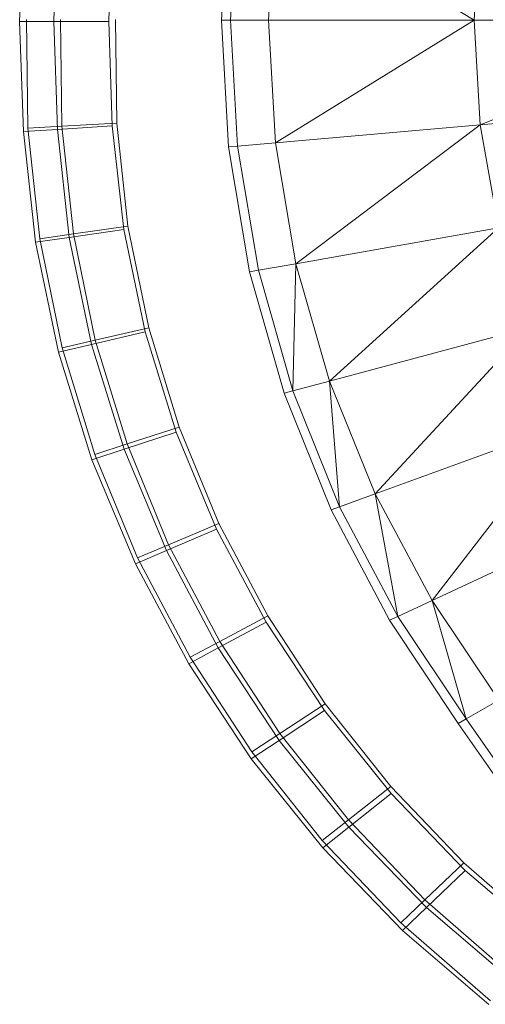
# Model space of a CAD drawing. Header units: metres. Extents: x 397.7 to 427.5, y 12.7 to 28.4.
# Tile 61 of 122: x 406.6873 to 406.7482, y 27.0948 to 27.2235. Entities that reach past the tile are written whole.
import ezdxf

# ---------------------------------------------------------------- set-up
doc = ezdxf.new("R2010")
doc.units = ezdxf.units.M
doc.layers.add('A-DETL-____-MBND', color=7, linetype='Continuous', lineweight=18)

# ---------------------------------------------------------------- blocks, each defined once
blk = doc.blocks.new('Family - Inodor P4-151432-08_CLI_AIGUA_P5')
at = {"layer": 'A-DETL-____-MBND', "color": 253, "true_color": 0xaaaaaa}
for p, q in [((0.0264, 0.19991), (0.02732, 0.21647)), ((0.0285, 0.21636), (0.02758, 0.19991)), ((0.03343, 0.21593), (0.03253, 0.19991)), ((0.05941, 0.19991), (0.03343, 0.21593)), ((0.00049, 0.21462), (0, 0.19975)), ((0.00049, 0.21462), (0, 0.19975)), ((0.00493, 0.21434), (0.00445, 0.19976)), ((0.00493, 0.21434), (0.00445, 0.19976)), ((0.01211, 0.21387), (0.01165, 0.19976)), ((0.01211, 0.21387), (0.01165, 0.19976)), ((0.06022, 0.21359), (0.05941, 0.19991)), ((0, 0.19975), (0.00445, 0.19976)), ((0.00445, 0.19976), (0, 0.19975)), ((0, 0.19975), (0.00049, 0.18536)), ((0, 0.19975), (0.00049, 0.18536)), ((0.00105, 0.18582), (0.00088, 0.19999)), ((0.00105, 0.18582), (0.00088, 0.19999)), ((0.00445, 0.19976), (0.01165, 0.19976)), ((0.01165, 0.19976), (0.00445, 0.19976)), ((0.00445, 0.19976), (0.00493, 0.18565)), ((0.00445, 0.19976), (0.00493, 0.18565)), ((0.0055, 0.18606), (0.00533, 0.19999)), ((0.0055, 0.18606), (0.00533, 0.19999)), ((0.01165, 0.19976), (0.01211, 0.18611)), ((0.01165, 0.19976), (0.01211, 0.18611)), ((0.01253, 0.19999), (0.01269, 0.18645)), ((0.01253, 0.19999), (0.01269, 0.18645)), ((0.01253, 0.19999), (0.01269, 0.18645)), ((0.01269, 0.18645), (0.01253, 0.19999)), ((0.02758, 0.19991), (0.0264, 0.19991)), ((0.02732, 0.18336), (0.0264, 0.19991)), ((0.03253, 0.19991), (0.02758, 0.19991)), ((0.0285, 0.18347), (0.02758, 0.19991)), ((0.05941, 0.19991), (0.03253, 0.19991)), ((0.03343, 0.1839), (0.03253, 0.19991)), ((0.05941, 0.19991), (0.03343, 0.1839)), ((0.09445, 0.19991), (0.05941, 0.19991)), ((0.06022, 0.18624), (0.05941, 0.19991)), ((0.09445, 0.19991), (0.06022, 0.18624)), ((0.09514, 0.1893), (0.06022, 0.18624)), ((0.00049, 0.18536), (0.00493, 0.18565)), ((0.00493, 0.18565), (0.00049, 0.18536)), ((0.00049, 0.18536), (0.00209, 0.1709)), ((0.00049, 0.18536), (0.00209, 0.1709)), ((0.00105, 0.18582), (0.0055, 0.18606)), ((0.0055, 0.18606), (0.00105, 0.18582)), ((0.00262, 0.17137), (0.00105, 0.18582)), ((0.00262, 0.17137), (0.00105, 0.18582)), ((0.00493, 0.18565), (0.01211, 0.18611)), ((0.01211, 0.18611), (0.00493, 0.18565)), ((0.00493, 0.18565), (0.00649, 0.17153)), ((0.00493, 0.18565), (0.00649, 0.17153)), ((0.0055, 0.18606), (0.01269, 0.18645)), ((0.01269, 0.18645), (0.0055, 0.18606)), ((0.00702, 0.17199), (0.0055, 0.18606)), ((0.00702, 0.17199), (0.0055, 0.18606)), ((0.01211, 0.18611), (0.01361, 0.17255)), ((0.01211, 0.18611), (0.01361, 0.17255)), ((0.01269, 0.18645), (0.01414, 0.173)), ((0.01269, 0.18645), (0.01414, 0.173)), ((0.01269, 0.18645), (0.01414, 0.173)), ((0.01414, 0.173), (0.01269, 0.18645)), ((0.06022, 0.18624), (0.03343, 0.1839)), ((0.06022, 0.18624), (0.03611, 0.1681)), ((0.06262, 0.17278), (0.06022, 0.18624)), ((0.0285, 0.18347), (0.02732, 0.18336)), ((0.03007, 0.16704), (0.02732, 0.18336)), ((0.03343, 0.1839), (0.0285, 0.18347)), ((0.03124, 0.16724), (0.0285, 0.18347)), ((0.03611, 0.1681), (0.03343, 0.1839)), ((0.00649, 0.17153), (0.01361, 0.17255)), ((0.01361, 0.17255), (0.00649, 0.17153)), ((0.00702, 0.17199), (0.01414, 0.173)), ((0.01414, 0.173), (0.00702, 0.17199)), ((0.01361, 0.17255), (0.0164, 0.15918)), ((0.01361, 0.17255), (0.0164, 0.15918)), ((0.01414, 0.173), (0.01687, 0.15973)), ((0.01414, 0.173), (0.01687, 0.15973)), ((0.01414, 0.173), (0.01687, 0.15973)), ((0.01687, 0.15973), (0.01414, 0.173)), ((0.06262, 0.17278), (0.03611, 0.1681)), ((0.06262, 0.17278), (0.0405, 0.15275)), ((0.00209, 0.1709), (0.00649, 0.17153)), ((0.00649, 0.17153), (0.00209, 0.1709)), ((0.00262, 0.17137), (0.00702, 0.17199)), ((0.00702, 0.17199), (0.00262, 0.17137)), ((0.00555, 0.15711), (0.00262, 0.17137)), ((0.00555, 0.15711), (0.00262, 0.17137)), ((0.00649, 0.17153), (0.0094, 0.15754)), ((0.00649, 0.17153), (0.0094, 0.15754)), ((0.00987, 0.15811), (0.00702, 0.17199)), ((0.00987, 0.15811), (0.00702, 0.17199)), ((0.00209, 0.1709), (0.00508, 0.15653)), ((0.00209, 0.1709), (0.00508, 0.15653)), ((0.03611, 0.1681), (0.03124, 0.16724)), ((0.03611, 0.1681), (0.03573, 0.15147)), ((0.0405, 0.15275), (0.03611, 0.1681)), ((0.03124, 0.16724), (0.03007, 0.16704)), ((0.03458, 0.15117), (0.03007, 0.16704)), ((0.03573, 0.15147), (0.03124, 0.16724)), ((0.00987, 0.15811), (0.01687, 0.15973)), ((0.01687, 0.15973), (0.00987, 0.15811)), ((0.01687, 0.15973), (0.02086, 0.14675)), ((0.01687, 0.15973), (0.02086, 0.14675)), ((0.01687, 0.15973), (0.02086, 0.14675)), ((0.02086, 0.14675), (0.01687, 0.15973)), ((0.06653, 0.15973), (0.0405, 0.15275)), ((0.06653, 0.15973), (0.04648, 0.13803)), ((0.0094, 0.15754), (0.0164, 0.15918)), ((0.0164, 0.15918), (0.0094, 0.15754)), ((0.0164, 0.15918), (0.02046, 0.1461)), ((0.0164, 0.15918), (0.02046, 0.1461)), ((0.00508, 0.15653), (0.0094, 0.15754)), ((0.0094, 0.15754), (0.00508, 0.15653)), ((0.00555, 0.15711), (0.00987, 0.15811)), ((0.00987, 0.15811), (0.00555, 0.15711)), ((0.00983, 0.14317), (0.00555, 0.15711)), ((0.00983, 0.14317), (0.00555, 0.15711)), ((0.0094, 0.15754), (0.01365, 0.14386)), ((0.0094, 0.15754), (0.01365, 0.14386)), ((0.01404, 0.14454), (0.00987, 0.15811)), ((0.01404, 0.14454), (0.00987, 0.15811)), ((0.00508, 0.15653), (0.00944, 0.14248)), ((0.00508, 0.15653), (0.00944, 0.14248)), ((0.0405, 0.15275), (0.03573, 0.15147)), ((0.04648, 0.13803), (0.0405, 0.15275)), ((0.0405, 0.15275), (0.04183, 0.13633)), ((0.03573, 0.15147), (0.03458, 0.15117)), ((0.04072, 0.13593), (0.03458, 0.15117)), ((0.04183, 0.13633), (0.03573, 0.15147)), ((0.01404, 0.14454), (0.02086, 0.14675)), ((0.02086, 0.14675), (0.01404, 0.14454)), ((0.02086, 0.14675), (0.02606, 0.13416)), ((0.02086, 0.14675), (0.02606, 0.13416)), ((0.02086, 0.14675), (0.02606, 0.13416)), ((0.02606, 0.13416), (0.02086, 0.14675)), ((0.07185, 0.14726), (0.04648, 0.13803)), ((0.07185, 0.14726), (0.05392, 0.12409)), ((0.01365, 0.14386), (0.02046, 0.1461)), ((0.02046, 0.1461), (0.01365, 0.14386)), ((0.02046, 0.1461), (0.02575, 0.13342)), ((0.02046, 0.1461), (0.02575, 0.13342)), ((0.00983, 0.14317), (0.01404, 0.14454)), ((0.01404, 0.14454), (0.00983, 0.14317)), ((0.01948, 0.13137), (0.01404, 0.14454)), ((0.01948, 0.13137), (0.01404, 0.14454)), ((0.00944, 0.14248), (0.01365, 0.14386)), ((0.01365, 0.14386), (0.00944, 0.14248)), ((0.01542, 0.12965), (0.00983, 0.14317)), ((0.01542, 0.12965), (0.00983, 0.14317)), ((0.01365, 0.14386), (0.01919, 0.13061)), ((0.01365, 0.14386), (0.01919, 0.13061)), ((0.00944, 0.14248), (0.01513, 0.12887)), ((0.00944, 0.14248), (0.01513, 0.12887)), ((0.04648, 0.13803), (0.04183, 0.13633)), ((0.05392, 0.12409), (0.04648, 0.13803)), ((0.04648, 0.13803), (0.04943, 0.122)), ((0.04183, 0.13633), (0.04072, 0.13593)), ((0.04836, 0.1215), (0.04072, 0.13593)), ((0.04943, 0.122), (0.04183, 0.13633)), ((0.07843, 0.13552), (0.05392, 0.12409)), ((0.01948, 0.13137), (0.02606, 0.13416)), ((0.02606, 0.13416), (0.01948, 0.13137)), ((0.02606, 0.13416), (0.03245, 0.12208)), ((0.02606, 0.13416), (0.03245, 0.12208)), ((0.02606, 0.13416), (0.03245, 0.12208)), ((0.03245, 0.12208), (0.02606, 0.13416)), ((0.01919, 0.13061), (0.02575, 0.13342)), ((0.02575, 0.13342), (0.01919, 0.13061)), ((0.02575, 0.13342), (0.03224, 0.12126)), ((0.02575, 0.13342), (0.03224, 0.12126)), ((0.01542, 0.12965), (0.01948, 0.13137)), ((0.01948, 0.13137), (0.01542, 0.12965)), ((0.02616, 0.11873), (0.01948, 0.13137)), ((0.02616, 0.11873), (0.01948, 0.13137)), ((0.01513, 0.12887), (0.01919, 0.13061)), ((0.01919, 0.13061), (0.01513, 0.12887)), ((0.01919, 0.13061), (0.02597, 0.11789)), ((0.01919, 0.13061), (0.02597, 0.11789)), ((0.01513, 0.12887), (0.0221, 0.11581)), ((0.01513, 0.12887), (0.0221, 0.11581)), ((0.02228, 0.11667), (0.01542, 0.12965)), ((0.02228, 0.11667), (0.01542, 0.12965)), ((0.05392, 0.12409), (0.04943, 0.122)), ((0.06265, 0.11108), (0.05392, 0.12409)), ((0.05392, 0.12409), (0.05837, 0.10861)), ((0.02597, 0.11789), (0.03224, 0.12126)), ((0.03224, 0.12126), (0.02597, 0.11789)), ((0.02616, 0.11873), (0.03245, 0.12208)), ((0.03245, 0.12208), (0.02616, 0.11873)), ((0.03224, 0.12126), (0.03987, 0.10971)), ((0.03224, 0.12126), (0.03987, 0.10971)), ((0.03245, 0.12208), (0.03995, 0.11059)), ((0.03245, 0.12208), (0.03995, 0.11059)), ((0.03245, 0.12208), (0.03995, 0.11059)), ((0.03995, 0.11059), (0.03245, 0.12208)), ((0.04943, 0.122), (0.04836, 0.1215)), ((0.05734, 0.10801), (0.04836, 0.1215)), ((0.05837, 0.10861), (0.04943, 0.122)), ((0.02228, 0.11667), (0.02616, 0.11873)), ((0.02616, 0.11873), (0.02228, 0.11667)), ((0.03401, 0.10672), (0.02616, 0.11873)), ((0.03401, 0.10672), (0.02616, 0.11873)), ((0.0221, 0.11581), (0.02597, 0.11789)), ((0.02597, 0.11789), (0.0221, 0.11581)), ((0.02597, 0.11789), (0.03394, 0.10581)), ((0.02597, 0.11789), (0.03394, 0.10581)), ((0.0221, 0.11581), (0.03028, 0.1034)), ((0.0221, 0.11581), (0.03028, 0.1034)), ((0.03034, 0.10433), (0.02228, 0.11667)), ((0.03034, 0.10433), (0.02228, 0.11667)), ((0.06265, 0.11108), (0.05837, 0.10861)), ((0.03394, 0.10581), (0.03987, 0.10971)), ((0.03987, 0.10971), (0.03394, 0.10581)), ((0.03401, 0.10672), (0.03995, 0.11059)), ((0.03995, 0.11059), (0.03401, 0.10672)), ((0.03987, 0.10971), (0.04857, 0.09887)), ((0.03987, 0.10971), (0.04857, 0.09887)), ((0.03995, 0.11059), (0.04853, 0.0998)), ((0.03995, 0.11059), (0.04853, 0.0998)), ((0.03995, 0.11059), (0.04853, 0.0998)), ((0.04853, 0.0998), (0.03995, 0.11059)), ((0.05837, 0.10861), (0.05734, 0.10801)), ((0.06749, 0.09556), (0.05837, 0.10861)), ((0.06652, 0.09488), (0.05734, 0.10801)), ((0.03028, 0.1034), (0.03394, 0.10581)), ((0.03394, 0.10581), (0.03028, 0.1034)), ((0.03034, 0.10433), (0.03401, 0.10672)), ((0.03401, 0.10672), (0.03034, 0.10433)), ((0.03394, 0.10581), (0.04304, 0.09447)), ((0.03394, 0.10581), (0.04304, 0.09447)), ((0.04298, 0.09544), (0.03401, 0.10672)), ((0.04298, 0.09544), (0.03401, 0.10672)), ((0.03955, 0.09274), (0.03034, 0.10433)), ((0.03955, 0.09274), (0.03034, 0.10433)), ((0.03028, 0.1034), (0.03963, 0.09176)), ((0.03028, 0.1034), (0.03963, 0.09176)), ((0.04298, 0.09544), (0.04853, 0.0998)), ((0.04853, 0.0998), (0.04298, 0.09544)), ((0.04853, 0.0998), (0.05809, 0.08979)), ((0.04853, 0.0998), (0.05809, 0.08979)), ((0.04853, 0.0998), (0.05809, 0.08979)), ((0.05809, 0.08979), (0.04853, 0.0998)), ((0.04304, 0.09447), (0.04857, 0.09887)), ((0.04857, 0.09887), (0.04304, 0.09447)), ((0.04857, 0.09887), (0.05827, 0.08882)), ((0.04857, 0.09887), (0.05827, 0.08882)), ((0.03955, 0.09274), (0.04298, 0.09544)), ((0.04298, 0.09544), (0.03955, 0.09274)), ((0.05299, 0.08497), (0.04298, 0.09544)), ((0.05299, 0.08497), (0.04298, 0.09544)), ((0.03963, 0.09176), (0.04304, 0.09447)), ((0.04304, 0.09447), (0.03963, 0.09176)), ((0.04304, 0.09447), (0.0532, 0.08395)), ((0.04304, 0.09447), (0.0532, 0.08395)), ((0.04983, 0.08198), (0.03955, 0.09274)), ((0.04983, 0.08198), (0.03955, 0.09274)), ((0.03963, 0.09176), (0.05007, 0.08095)), ((0.03963, 0.09176), (0.05007, 0.08095)), ((0.05299, 0.08497), (0.05809, 0.08979)), ((0.05809, 0.08979), (0.05299, 0.08497)), ((0.0532, 0.08395), (0.05827, 0.08882)), ((0.05827, 0.08882), (0.0532, 0.08395)), ((0.05809, 0.08979), (0.06857, 0.08065)), ((0.05809, 0.08979), (0.06857, 0.08065)), ((0.05809, 0.08979), (0.06857, 0.08065)), ((0.06857, 0.08065), (0.05809, 0.08979)), ((0.05827, 0.08882), (0.06832, 0.08023)), ((0.05827, 0.08882), (0.06832, 0.08023)), ((0.04983, 0.08198), (0.05299, 0.08497)), ((0.05299, 0.08497), (0.04983, 0.08198)), ((0.06423, 0.07516), (0.05299, 0.08497)), ((0.06423, 0.07516), (0.05299, 0.08497)), ((0.05007, 0.08095), (0.0532, 0.08395)), ((0.0532, 0.08395), (0.05007, 0.08095)), ((0.0532, 0.08395), (0.06401, 0.07472)), ((0.0532, 0.08395), (0.06401, 0.07472)), ((0.06155, 0.07176), (0.04983, 0.08198)), ((0.06155, 0.07176), (0.04983, 0.08198)), ((0.05007, 0.08095), (0.06135, 0.07131)), ((0.05007, 0.08095), (0.06135, 0.07131))]:
    blk.add_line(p, q, dxfattribs=at)
blk = doc.blocks.new('LONDR55-XX_ZZ-ARQ-CAA-M3D-Londres55_ifc-1-08_CLI_AIGUA_P5')
at = {"layer": 'A-DETL-____-MBND', "color": 253, "lineweight": 18, "true_color": 0xaaaaaa}
blk.add_blockref('Family - Inodor P4-151432-08_CLI_AIGUA_P5', (406.68727, 27.02347), dxfattribs=at)

msp = doc.modelspace()

# ---------------------------------------------------------------- block references
at = {"lineweight": 5}
msp.add_blockref('LONDR55-XX_ZZ-ARQ-CAA-M3D-Londres55_ifc-1-08_CLI_AIGUA_P5', (0, 0), dxfattribs=at)

doc.saveas('drawing.dxf')
